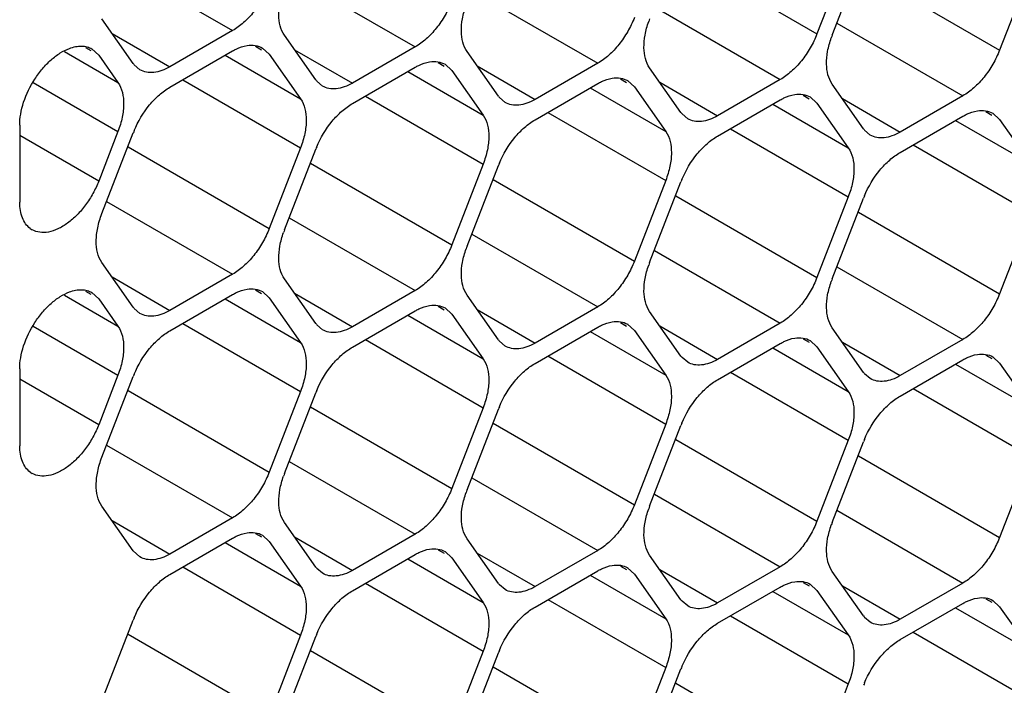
# Model space of a CAD drawing. Header units: inches. Extents: x 0 to 34, y 0 to 22.
# Tile 56 of 124: x 7.529 to 7.776, y 13.79 to 13.957. Entities that reach past the tile are written whole.
import ezdxf

# ---------------------------------------------------------------- set-up
doc = ezdxf.new("R2010")
doc.units = ezdxf.units.IN
doc.header["$LTSCALE"] = 1.87
doc.header["$MEASUREMENT"] = 0
doc.layers.get('0').update_dxf_attribs({"linetype": 'CONTINUOUS'})

msp = doc.modelspace()

# ---------------------------------------------------------------- linework, layer by layer
at = {"color": 7, "linetype": 'CONTINUOUS'}
for p, q in [((7.5512159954, 13.9720061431), (7.5827473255, 13.9538003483)), ((7.6937297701, 13.9733993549), (7.7290851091, 13.9529856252)), ((7.7369267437, 13.9731960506), (7.7290851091, 13.9529856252)), ((7.7329064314, 13.9526445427), (7.7407480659, 13.9728549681)), ((7.7394471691, 13.9693187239), (7.7748025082, 13.9489049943)), ((7.5969333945, 13.9679255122), (7.6284647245, 13.9497197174)), ((7.7826441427, 13.9691154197), (7.7748025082, 13.9489049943)), ((7.6426507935, 13.9638448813), (7.6741821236, 13.9456390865)), ((7.6883681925, 13.9597642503), (7.7198995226, 13.9415584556)), ((7.5578784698, 13.9455649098), (7.5500368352, 13.9567200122)), ((7.7340855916, 13.9556836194), (7.7656169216, 13.9374778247)), ((7.5525732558, 13.9531118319), (7.5670640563, 13.9447450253)), ((7.5827473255, 13.9538003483), (7.5670640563, 13.9447450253)), ((7.6035958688, 13.9414842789), (7.5957542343, 13.9526393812)), ((7.5459164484, 13.9495837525), (7.5472979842, 13.9487860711)), ((7.5884916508, 13.9498724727), (7.5899922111, 13.949006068)), ((7.6284647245, 13.9497197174), (7.6127814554, 13.9406643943)), ((7.5406259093, 13.9485660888), (7.5540571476, 13.9408110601)), ((7.5475488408, 13.9492205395), (7.5492387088, 13.947665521)), ((7.5492387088, 13.947665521), (7.5540571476, 13.9408110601)), ((7.5670640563, 13.9396500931), (7.5827473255, 13.9487054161)), ((7.5808909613, 13.9476335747), (7.5997745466, 13.9367304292)), ((7.590246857, 13.9494470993), (7.591932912, 13.9478855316)), ((7.591932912, 13.9478855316), (7.5997745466, 13.9367304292)), ((7.5982906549, 13.9490312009), (7.6127814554, 13.9406643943)), ((7.6493132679, 13.937403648), (7.6414716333, 13.9485587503)), ((7.5595642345, 13.9440028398), (7.5581454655, 13.9452141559)), ((7.6127814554, 13.9355694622), (7.6284647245, 13.9446247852)), ((7.6342090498, 13.9457918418), (7.6357096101, 13.9449254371)), ((7.6359642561, 13.9453664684), (7.6376503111, 13.9438049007)), ((7.6440080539, 13.94495057), (7.6584988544, 13.9365837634)), ((7.6741821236, 13.9456390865), (7.6584988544, 13.9365837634)), ((7.6266083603, 13.9435529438), (7.6454919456, 13.9326497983)), ((7.6376503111, 13.9438049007), (7.6454919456, 13.9326497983)), ((7.6950306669, 13.9333230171), (7.6871890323, 13.9444781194)), ((7.5328227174, 13.9408244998), (7.5540571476, 13.928564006)), ((7.5702853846, 13.9415100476), (7.5997745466, 13.9244833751)), ((7.6052816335, 13.9399222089), (7.6038628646, 13.941133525)), ((7.6584988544, 13.9314888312), (7.6741821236, 13.9405441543)), ((7.6799264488, 13.9417112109), (7.6814270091, 13.9408448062)), ((7.6816816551, 13.9412858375), (7.6833677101, 13.9397242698)), ((7.6833677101, 13.9397242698), (7.6912093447, 13.9285691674)), ((7.6897254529, 13.9408699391), (7.7042162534, 13.9325031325)), ((7.7198995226, 13.9415584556), (7.7042162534, 13.9325031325)), ((7.7407480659, 13.9292423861), (7.7329064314, 13.9403974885)), ((7.6160027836, 13.9374294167), (7.6454919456, 13.9204027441)), ((7.6723257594, 13.9394723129), (7.6912093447, 13.9285691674)), ((7.7256438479, 13.93763058), (7.7271444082, 13.9367641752)), ((7.7273990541, 13.9372052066), (7.7290851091, 13.9356436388)), ((7.7656169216, 13.9374778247), (7.7499336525, 13.9284225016)), ((7.6509990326, 13.9358415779), (7.6495802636, 13.9370528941)), ((7.7042162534, 13.9274082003), (7.7198995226, 13.9364635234)), ((7.7180431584, 13.935391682), (7.7369267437, 13.9244885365)), ((7.7290851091, 13.9356436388), (7.7369267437, 13.9244885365)), ((7.735442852, 13.9367893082), (7.7499336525, 13.9284225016)), ((7.6617201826, 13.9333487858), (7.6912093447, 13.9163221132)), ((7.6967164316, 13.931760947), (7.6952976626, 13.9329722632)), ((7.7499336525, 13.9233275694), (7.7656169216, 13.9323828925)), ((7.7713612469, 13.933549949), (7.7728618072, 13.9326835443)), ((7.7731164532, 13.9331245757), (7.7748025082, 13.9315630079)), ((7.5294465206, 13.9301142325), (7.5294465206, 13.9108410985)), ((7.7637605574, 13.931311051), (7.7826441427, 13.9204079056)), ((7.7748025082, 13.9315630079), (7.7826441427, 13.9204079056)), ((7.5492387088, 13.9161453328), (7.5294465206, 13.9275730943)), ((7.5540571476, 13.928564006), (7.5492387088, 13.9161453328)), ((7.5500368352, 13.908012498), (7.5578784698, 13.9282229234)), ((7.7074375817, 13.9292681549), (7.7369267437, 13.9122414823)), ((7.7424338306, 13.9276803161), (7.7410150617, 13.9288916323)), ((7.7531549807, 13.925187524), (7.7826441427, 13.9081608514)), ((7.556577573, 13.9246866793), (7.591932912, 13.9042729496)), ((7.5997745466, 13.9244833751), (7.591932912, 13.9042729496)), ((7.5957542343, 13.9039318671), (7.6035958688, 13.9241422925)), ((7.602294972, 13.9206060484), (7.6376503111, 13.9001923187)), ((7.6454919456, 13.9204027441), (7.6376503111, 13.9001923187)), ((7.6414716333, 13.8998512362), (7.6493132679, 13.9200616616)), ((7.648012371, 13.9165254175), (7.6833677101, 13.8961116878)), ((7.6912093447, 13.9163221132), (7.6833677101, 13.8961116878)), ((7.6871890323, 13.8957706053), (7.6950306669, 13.9159810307)), ((7.5512159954, 13.9110515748), (7.5827473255, 13.89284578)), ((7.6937297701, 13.9124447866), (7.7290851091, 13.8920310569)), ((7.7369267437, 13.9122414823), (7.7290851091, 13.8920310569)), ((7.7329064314, 13.8916899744), (7.7407480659, 13.9119003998)), ((7.7394471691, 13.9083641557), (7.7748025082, 13.887950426)), ((7.7826441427, 13.9081608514), (7.7748025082, 13.887950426)), ((7.5969333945, 13.9069709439), (7.6284647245, 13.8887651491)), ((7.6426507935, 13.902890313), (7.6741821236, 13.8846845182)), ((7.6883681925, 13.8988096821), (7.7198995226, 13.8806038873)), ((7.5578784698, 13.8846103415), (7.5500368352, 13.8957654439)), ((7.5827473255, 13.89284578), (7.5670640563, 13.883790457)), ((7.7340855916, 13.8947290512), (7.7656169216, 13.8765232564)), ((7.5525732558, 13.8921572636), (7.5670640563, 13.883790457)), ((7.6035958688, 13.8805297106), (7.5957542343, 13.891684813)), ((7.5459164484, 13.8886291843), (7.5472979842, 13.8878315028)), ((7.5475488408, 13.8882659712), (7.5492387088, 13.8867109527)), ((7.5884916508, 13.8889179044), (7.5899922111, 13.8880514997)), ((7.590246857, 13.888492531), (7.591932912, 13.8869309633)), ((7.5982906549, 13.8880766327), (7.6127814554, 13.8797098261)), ((7.6284647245, 13.8887651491), (7.6127814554, 13.8797098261)), ((7.5406259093, 13.8876115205), (7.5540571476, 13.8798564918)), ((7.5492387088, 13.8867109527), (7.5540571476, 13.8798564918)), ((7.5670640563, 13.8786955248), (7.5827473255, 13.8877508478)), ((7.5808909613, 13.8866790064), (7.5997745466, 13.8757758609)), ((7.591932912, 13.8869309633), (7.5997745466, 13.8757758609)), ((7.6493132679, 13.8764490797), (7.6414716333, 13.8876041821)), ((7.5595642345, 13.8830482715), (7.5581454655, 13.8842595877)), ((7.6127814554, 13.8746148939), (7.6284647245, 13.8836702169)), ((7.6342090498, 13.8848372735), (7.6357096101, 13.8839708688)), ((7.6359642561, 13.8844119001), (7.6376503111, 13.8828503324)), ((7.6440080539, 13.8839960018), (7.6584988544, 13.8756291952)), ((7.6741821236, 13.8846845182), (7.6584988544, 13.8756291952)), ((7.6950306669, 13.8723684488), (7.6871890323, 13.8835235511)), ((7.5702853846, 13.8805554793), (7.5997745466, 13.8635288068)), ((7.6266083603, 13.8825983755), (7.6454919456, 13.87169523)), ((7.6376503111, 13.8828503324), (7.6454919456, 13.87169523)), ((7.6799264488, 13.8807566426), (7.6814270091, 13.8798902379)), ((7.7198995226, 13.8806038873), (7.7042162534, 13.8715485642)), ((7.5328227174, 13.8798699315), (7.5540571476, 13.8676094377)), ((7.6052816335, 13.8789676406), (7.6038628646, 13.8801789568)), ((7.6584988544, 13.870534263), (7.6741821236, 13.879589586)), ((7.6723257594, 13.8785177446), (7.6912093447, 13.8676145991)), ((7.6816816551, 13.8803312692), (7.6833677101, 13.8787697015)), ((7.6833677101, 13.8787697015), (7.6912093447, 13.8676145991)), ((7.6897254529, 13.8799153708), (7.7042162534, 13.8715485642)), ((7.7407480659, 13.8682878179), (7.7329064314, 13.8794429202)), ((7.6160027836, 13.8764748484), (7.6454919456, 13.8594481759)), ((7.6509990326, 13.8748870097), (7.6495802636, 13.8760983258)), ((7.7256438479, 13.8766760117), (7.7271444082, 13.875809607)), ((7.7273990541, 13.8762506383), (7.7290851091, 13.8746890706)), ((7.735442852, 13.8758347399), (7.7499336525, 13.8674679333)), ((7.7656169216, 13.8765232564), (7.7499336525, 13.8674679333)), ((7.7042162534, 13.8664536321), (7.7198995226, 13.8755089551)), ((7.7180431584, 13.8744371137), (7.7369267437, 13.8635339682)), ((7.7290851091, 13.8746890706), (7.7369267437, 13.8635339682)), ((7.6617201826, 13.8723942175), (7.6912093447, 13.855367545)), ((7.6967164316, 13.8708063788), (7.6952976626, 13.8720176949)), ((7.7499336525, 13.8623730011), (7.7656169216, 13.8714283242)), ((7.7713612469, 13.8725953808), (7.7728618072, 13.8717289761)), ((7.7731164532, 13.8721700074), (7.7748025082, 13.8706084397)), ((7.5294465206, 13.8691596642), (7.5294465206, 13.8498865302)), ((7.7074375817, 13.8683135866), (7.7369267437, 13.851286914)), ((7.7637605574, 13.8703564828), (7.7826441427, 13.8594533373)), ((7.7748025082, 13.8706084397), (7.7826441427, 13.8594533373)), ((7.5492387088, 13.8551907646), (7.5294465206, 13.866618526)), ((7.5540571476, 13.8676094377), (7.5492387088, 13.8551907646)), ((7.5500368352, 13.8470579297), (7.5578784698, 13.8672683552)), ((7.7424338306, 13.8667257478), (7.7410150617, 13.867937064)), ((7.556577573, 13.863732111), (7.591932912, 13.8433183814)), ((7.5997745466, 13.8635288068), (7.591932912, 13.8433183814)), ((7.7531549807, 13.8642329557), (7.7826441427, 13.8472062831)), ((7.5957542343, 13.8429772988), (7.6035958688, 13.8631877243)), ((7.602294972, 13.8596514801), (7.6376503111, 13.8392377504)), ((7.6454919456, 13.8594481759), (7.6376503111, 13.8392377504)), ((7.6414716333, 13.8388966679), (7.6493132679, 13.8591070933)), ((7.648012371, 13.8555708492), (7.6833677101, 13.8351571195)), ((7.6912093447, 13.855367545), (7.6833677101, 13.8351571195)), ((7.6871890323, 13.834816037), (7.6950306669, 13.8550264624)), ((7.6937297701, 13.8514902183), (7.7290851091, 13.8310764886)), ((7.7369267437, 13.851286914), (7.7290851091, 13.8310764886)), ((7.7329064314, 13.8307354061), (7.7407480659, 13.8509458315)), ((7.5512159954, 13.8500970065), (7.5827473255, 13.8318912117)), ((7.5969333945, 13.8460163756), (7.6284647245, 13.8278105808)), ((7.7394471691, 13.8474095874), (7.7748025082, 13.8269958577)), ((7.7826441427, 13.8472062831), (7.7748025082, 13.8269958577)), ((7.6426507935, 13.8419357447), (7.6741821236, 13.8237299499)), ((7.6883681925, 13.8378551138), (7.7198995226, 13.819649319)), ((7.5578784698, 13.8236557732), (7.5500368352, 13.8348108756)), ((7.7340855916, 13.8337744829), (7.7656169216, 13.8155686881)), ((7.5525732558, 13.8312026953), (7.5670640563, 13.8228358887)), ((7.5827473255, 13.8318912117), (7.5670640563, 13.8228358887)), ((7.6035958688, 13.8195751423), (7.5957542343, 13.8307302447)), ((7.5670640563, 13.8177409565), (7.5827473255, 13.8267962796)), ((7.5884916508, 13.8279633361), (7.5899922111, 13.8270969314)), ((7.590246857, 13.8275379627), (7.591932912, 13.825976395)), ((7.5982906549, 13.8271220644), (7.6127814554, 13.8187552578)), ((7.6284647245, 13.8278105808), (7.6127814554, 13.8187552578)), ((7.6493132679, 13.8154945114), (7.6414716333, 13.8266496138)), ((7.5808909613, 13.8257244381), (7.5997745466, 13.8148212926)), ((7.591932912, 13.825976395), (7.5997745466, 13.8148212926)), ((7.6342090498, 13.8238827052), (7.6357096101, 13.8230163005)), ((7.5595645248, 13.8220942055), (7.5578784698, 13.8236557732)), ((7.6127814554, 13.8136603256), (7.6284647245, 13.8227156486)), ((7.6266083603, 13.8216438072), (7.6454919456, 13.8107406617)), ((7.6359642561, 13.8234573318), (7.6376503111, 13.8218957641)), ((7.6376503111, 13.8218957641), (7.6454919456, 13.8107406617)), ((7.6440080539, 13.8230414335), (7.6584988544, 13.8146746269)), ((7.6741821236, 13.8237299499), (7.6584988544, 13.8146746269)), ((7.6950306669, 13.8114138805), (7.6871890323, 13.8225689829)), ((7.5702853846, 13.8196009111), (7.5997745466, 13.8025742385)), ((7.6052816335, 13.8180130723), (7.6038628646, 13.8192243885)), ((7.6799264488, 13.8198020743), (7.6814270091, 13.8189356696)), ((7.6816816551, 13.8193767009), (7.6833677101, 13.8178151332)), ((7.6897254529, 13.8189608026), (7.7042162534, 13.810593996)), ((7.7198995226, 13.819649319), (7.7042162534, 13.810593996)), ((7.6584988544, 13.8095796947), (7.6741821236, 13.8186350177)), ((7.6723257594, 13.8175631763), (7.6912093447, 13.8066600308)), ((7.6833677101, 13.8178151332), (7.6912093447, 13.8066600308)), ((7.7407480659, 13.8073332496), (7.7329064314, 13.818488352)), ((7.6160027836, 13.8155202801), (7.6454919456, 13.7984936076)), ((7.6509990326, 13.8139324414), (7.6495802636, 13.8151437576)), ((7.7042162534, 13.8054990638), (7.7198995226, 13.8145543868)), ((7.7256438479, 13.8157214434), (7.7271444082, 13.8148550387)), ((7.7273990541, 13.81529607), (7.7290851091, 13.8137345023)), ((7.735442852, 13.8148801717), (7.7499336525, 13.8065133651)), ((7.7656169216, 13.8155686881), (7.7499336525, 13.8065133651)), ((7.7180431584, 13.8134825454), (7.7369267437, 13.8025793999)), ((7.7290851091, 13.8137345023), (7.7369267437, 13.8025793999)), ((7.7713612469, 13.8116408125), (7.7728618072, 13.8107744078)), ((7.6617201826, 13.8114396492), (7.6912093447, 13.7944129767)), ((7.6967164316, 13.8098518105), (7.6952976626, 13.8110631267)), ((7.7499336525, 13.8014184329), (7.7656169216, 13.8104737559)), ((7.7637605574, 13.8094019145), (7.7826441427, 13.798498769)), ((7.7731164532, 13.8112154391), (7.7748025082, 13.8096538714)), ((7.7748025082, 13.8096538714), (7.7826441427, 13.798498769)), ((7.7074375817, 13.8073590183), (7.7369267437, 13.7903323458)), ((7.7424338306, 13.8057711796), (7.7410150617, 13.8069824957)), ((7.5500368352, 13.7861033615), (7.5578784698, 13.8063137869)), ((7.556577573, 13.8027775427), (7.591932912, 13.7823638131)), ((7.5997745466, 13.8025742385), (7.591932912, 13.7823638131)), ((7.5957542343, 13.7820227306), (7.6035958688, 13.802233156)), ((7.7531549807, 13.8032783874), (7.7826441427, 13.7862517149)), ((7.602294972, 13.7986969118), (7.6376503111, 13.7782831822)), ((7.6454919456, 13.7984936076), (7.6376503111, 13.7782831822)), ((7.6414716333, 13.7779420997), (7.6493132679, 13.7981525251)), ((7.648012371, 13.7946162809), (7.6833677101, 13.7742025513)), ((7.6912093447, 13.7944129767), (7.6833677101, 13.7742025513)), ((7.6871890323, 13.7738614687), (7.6950306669, 13.7940718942)), ((7.6937297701, 13.79053565), (7.7290851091, 13.7701219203)), ((7.7369267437, 13.7903323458), (7.7290851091, 13.7701219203))]:
    msp.add_line(p, q, dxfattribs=at)
for centre, radius, start, end in [((7.709189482, 13.9481882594), 0.023598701, 158.7920724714, 160.4284236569), ((7.754906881, 13.9441076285), 0.023598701, 158.7920724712, 160.428423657), ((7.5626007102, 13.9488825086), 0.0057711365, 215.0898687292, 219.4673072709), ((7.6083181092, 13.9448018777), 0.0057711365, 215.0898687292, 219.4673072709), ((7.6540355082, 13.9407212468), 0.0057711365, 215.0898687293, 219.4673072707), ((7.6997529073, 13.9366406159), 0.0057711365, 215.0898687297, 219.4673072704), ((7.580396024, 13.9194842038), 0.0241537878, 157.2968945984, 158.7895258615), ((7.7454703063, 13.932559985), 0.0057711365, 215.0898687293, 219.4673072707), ((7.626113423, 13.9154035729), 0.0241537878, 157.2968945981, 158.7895258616), ((7.671830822, 13.9113229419), 0.0241537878, 157.2968945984, 158.7895258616), ((7.717548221, 13.907242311), 0.0241537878, 157.2968945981, 158.7895258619), ((7.7632656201, 13.9031616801), 0.0241537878, 157.2968945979, 158.7895258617), ((7.5350739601, 13.9083351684), 0.0050365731, 232.9677210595, 239.9619488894), ((7.6177546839, 13.8953949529), 0.023598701, 158.7920724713, 160.4284236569), ((7.663472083, 13.891314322), 0.023598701, 158.7920724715, 160.4284236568), ((7.709189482, 13.8872336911), 0.023598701, 158.7920724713, 160.4284236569), ((7.754906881, 13.8831530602), 0.023598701, 158.7920724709, 160.4284236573), ((7.5626007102, 13.8879279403), 0.0057711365, 215.0898687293, 219.4673072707), ((7.6083181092, 13.8838473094), 0.0057711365, 215.0898687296, 219.4673072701), ((7.6540355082, 13.8797666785), 0.0057711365, 215.0898687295, 219.4673072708), ((7.6997529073, 13.8756860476), 0.0057711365, 215.0898687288, 219.4673072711), ((7.7454703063, 13.8716054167), 0.0057711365, 215.089868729, 219.4673072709), ((7.5803960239, 13.8585296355), 0.0241537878, 157.2968945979, 158.7895258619), ((7.626113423, 13.8544490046), 0.0241537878, 157.2968945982, 158.7895258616), ((7.671830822, 13.8503683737), 0.0241537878, 157.296894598, 158.7895258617), ((7.717548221, 13.8462877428), 0.0241537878, 157.2968945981, 158.7895258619), ((7.7632656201, 13.8422071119), 0.0241537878, 157.2968945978, 158.789525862), ((7.5350739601, 13.8473806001), 0.0050365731, 232.9677210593, 239.9619488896), ((7.6177546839, 13.8344403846), 0.023598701, 158.7920724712, 160.428423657), ((7.663472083, 13.8303597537), 0.023598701, 158.7920724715, 160.4284236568), ((7.709189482, 13.8262791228), 0.023598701, 158.7920724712, 160.428423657), ((7.754906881, 13.8221984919), 0.023598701, 158.7920724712, 160.428423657), ((7.6083181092, 13.8228927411), 0.0057711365, 215.089868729, 219.4673072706), ((7.6540355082, 13.8188121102), 0.0057711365, 215.0898687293, 219.4673072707), ((7.6997529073, 13.8147314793), 0.0057711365, 215.0898687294, 219.4673072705), ((7.580396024, 13.7975750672), 0.0241537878, 157.2968945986, 158.7895258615), ((7.7454703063, 13.8106508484), 0.0057711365, 215.0898687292, 219.4673072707), ((7.626113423, 13.7934944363), 0.0241537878, 157.296894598, 158.7895258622), ((7.671830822, 13.7894138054), 0.0241537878, 157.296894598, 158.7895258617), ((7.717548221, 13.7853331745), 0.0241537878, 157.2968945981, 158.7895258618), ((7.7632656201, 13.7812525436), 0.0241537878, 157.296894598, 158.7895258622)]:
    msp.add_arc(centre, radius, start, end, dxfattribs=at)
for points, knots in [([(7.591932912, 13.9652275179), (7.591463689, 13.9640181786), (7.5903298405, 13.9616702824), (7.5881649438, 13.95848637), (7.5856436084, 13.955797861), (7.5837277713, 13.9543664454), (7.5827473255, 13.9538003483)], [0, 0, 0, 0, 0.2610993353, 0.522460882, 0.7721201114, 1, 1, 1, 1]), ([(7.5957542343, 13.9526393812), (7.5947540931, 13.9540621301), (7.5941420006, 13.9570214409), (7.5945300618, 13.9609694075), (7.5951266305, 13.9631497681), (7.5955194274, 13.9642547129)], [0, 0, 0, 0, 0.4368183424, 0.7054520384, 1, 1, 1, 1]), ([(7.6376503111, 13.961146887), (7.637181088, 13.9599375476), (7.6360472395, 13.9575896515), (7.6338823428, 13.9544057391), (7.6313610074, 13.9517172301), (7.6294451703, 13.9502858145), (7.6284647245, 13.9497197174)], [0, 0, 0, 0, 0.2610993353, 0.522460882, 0.7721201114, 1, 1, 1, 1]), ([(7.6414716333, 13.9485587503), (7.6404714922, 13.9499814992), (7.6398593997, 13.95294081), (7.6402474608, 13.9568887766), (7.6408440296, 13.9590691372), (7.6412368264, 13.9601740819)], [0, 0, 0, 0, 0.4368183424, 0.7054520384, 1, 1, 1, 1]), ([(7.6833677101, 13.9570662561), (7.682898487, 13.9558569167), (7.6817646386, 13.9535090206), (7.6795997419, 13.9503251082), (7.6770784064, 13.9476365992), (7.6751625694, 13.9462051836), (7.6741821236, 13.9456390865)], [0, 0, 0, 0, 0.2610993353, 0.522460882, 0.7721201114, 1, 1, 1, 1]), ([(7.6871890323, 13.9444781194), (7.6861888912, 13.9459008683), (7.6855767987, 13.9488601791), (7.6859648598, 13.9528081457), (7.6865614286, 13.9549885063), (7.6869542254, 13.956093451)], [0, 0, 0, 0, 0.4368183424, 0.7054520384, 1, 1, 1, 1]), ([(7.7290851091, 13.9529856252), (7.7286158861, 13.9517762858), (7.7274820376, 13.9494283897), (7.7253171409, 13.9462444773), (7.7227958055, 13.9435559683), (7.7208799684, 13.9421245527), (7.7198995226, 13.9415584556)], [0, 0, 0, 0, 0.2610993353, 0.522460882, 0.7721201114, 1, 1, 1, 1]), ([(7.7329064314, 13.9403974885), (7.7319062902, 13.9418202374), (7.7312941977, 13.9447795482), (7.7316822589, 13.9487275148), (7.7322788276, 13.9509078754), (7.7326716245, 13.9520128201)], [0, 0, 0, 0, 0.4368183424, 0.7054520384, 1, 1, 1, 1]), ([(7.5418949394, 13.9493627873), (7.5424027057, 13.9495528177), (7.5434072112, 13.9498434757), (7.5449134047, 13.9499845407), (7.5463187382, 13.9497993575), (7.5471678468, 13.9494480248), (7.5475519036, 13.9492258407)], [0, 0, 0, 0, 0.2785802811, 0.534237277, 0.772014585, 1, 1, 1, 1]), ([(7.5827473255, 13.9487054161), (7.5830479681, 13.9488790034), (7.5841920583, 13.9494834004), (7.5854390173, 13.9499135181), (7.5863749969, 13.9500614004)], [0, 0, 0, 0, 0.2681277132, 1, 1, 1, 1]), ([(7.5863749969, 13.9500614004), (7.5870568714, 13.9501691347), (7.5884073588, 13.9502059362), (7.5896966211, 13.9497663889), (7.5902471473, 13.9494476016)], [0, 0, 0, 0, 0.5204180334, 1, 1, 1, 1]), ([(7.5294465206, 13.9301142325), (7.5294465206, 13.9310479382), (7.5296411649, 13.9330007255), (7.5306575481, 13.9369857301), (7.532539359, 13.9408535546), (7.5350728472, 13.9442810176), (7.5372019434, 13.9464888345), (7.5394668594, 13.948221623), (7.541089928, 13.9490615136), (7.5418949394, 13.9493627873)], [0, 0, 0, 0, 0.1164445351, 0.243289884, 0.5116780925, 0.6456866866, 0.7739304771, 0.892804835, 1, 1, 1, 1]), ([(7.7748025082, 13.9489049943), (7.7743332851, 13.9476956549), (7.7731994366, 13.9453477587), (7.7710345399, 13.9421638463), (7.7685132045, 13.9394753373), (7.7665973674, 13.9380439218), (7.7656169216, 13.9374778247)], [0, 0, 0, 0, 0.2610993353, 0.522460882, 0.7721201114, 1, 1, 1, 1]), ([(7.5670640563, 13.9447450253), (7.5664066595, 13.9443654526), (7.5650968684, 13.943744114), (7.5630853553, 13.9432554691), (7.5611957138, 13.9433024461), (7.5600588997, 13.9437163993), (7.5595642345, 13.9440028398)], [0, 0, 0, 0, 0.2893482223, 0.5490113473, 0.7821190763, 1, 1, 1, 1]), ([(7.6284647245, 13.9446247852), (7.6287653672, 13.9447983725), (7.6299094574, 13.9454027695), (7.6311564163, 13.9458328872), (7.632092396, 13.9459807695)], [0, 0, 0, 0, 0.2681277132, 1, 1, 1, 1]), ([(7.632092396, 13.9459807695), (7.6327742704, 13.9460885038), (7.6341247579, 13.9461253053), (7.6354140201, 13.945685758), (7.6359645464, 13.9453669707)], [0, 0, 0, 0, 0.5204180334, 1, 1, 1, 1]), ([(7.5540571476, 13.9408110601), (7.5551095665, 13.9393139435), (7.5557010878, 13.9361645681), (7.5551951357, 13.9320108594), (7.5545053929, 13.9297192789), (7.5540571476, 13.928564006)], [0, 0, 0, 0, 0.4354565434, 0.7051324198, 1, 1, 1, 1]), ([(7.6127814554, 13.9406643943), (7.6121240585, 13.9402848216), (7.6108142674, 13.9396634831), (7.6088027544, 13.9391748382), (7.6069131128, 13.9392218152), (7.6057762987, 13.9396357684), (7.6052816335, 13.9399222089)], [0, 0, 0, 0, 0.2893482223, 0.5490113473, 0.7821190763, 1, 1, 1, 1]), ([(7.6741821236, 13.9405441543), (7.6744827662, 13.9407177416), (7.6756268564, 13.9413221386), (7.6768738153, 13.9417522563), (7.677809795, 13.9419001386)], [0, 0, 0, 0, 0.2681277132, 1, 1, 1, 1]), ([(7.677809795, 13.9419001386), (7.6784916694, 13.9420078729), (7.6798421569, 13.9420446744), (7.6811314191, 13.9416051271), (7.6816819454, 13.9412863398)], [0, 0, 0, 0, 0.5204180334, 1, 1, 1, 1]), ([(7.5581137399, 13.9288065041), (7.5590724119, 13.9310984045), (7.5609928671, 13.9343075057), (7.5642880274, 13.9377489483), (7.5661258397, 13.9391083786), (7.5670640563, 13.9396500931)], [0, 0, 0, 0, 0.5227410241, 0.7720403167, 1, 1, 1, 1]), ([(7.7198995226, 13.9364635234), (7.7202001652, 13.9366371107), (7.7213442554, 13.9372415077), (7.7225912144, 13.9376716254), (7.723527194, 13.9378195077)], [0, 0, 0, 0, 0.2681277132, 1, 1, 1, 1]), ([(7.723527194, 13.9378195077), (7.7242090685, 13.937927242), (7.7255595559, 13.9379640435), (7.7268488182, 13.9375244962), (7.7273993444, 13.9372057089)], [0, 0, 0, 0, 0.5204180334, 1, 1, 1, 1]), ([(7.5997745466, 13.9367304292), (7.6008269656, 13.9352333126), (7.6014184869, 13.9320839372), (7.6009125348, 13.9279302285), (7.6002227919, 13.925638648), (7.5997745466, 13.9244833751)], [0, 0, 0, 0, 0.4354565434, 0.7051324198, 1, 1, 1, 1]), ([(7.6038311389, 13.9247258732), (7.604789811, 13.9270177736), (7.6067102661, 13.9302268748), (7.6100054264, 13.9336683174), (7.6118432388, 13.9350277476), (7.6127814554, 13.9355694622)], [0, 0, 0, 0, 0.5227410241, 0.7720403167, 1, 1, 1, 1]), ([(7.6584988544, 13.9365837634), (7.6578414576, 13.9362041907), (7.6565316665, 13.9355828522), (7.6545201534, 13.9350942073), (7.6526305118, 13.9351411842), (7.6514936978, 13.9355551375), (7.6509990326, 13.9358415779)], [0, 0, 0, 0, 0.2893482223, 0.5490113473, 0.7821190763, 1, 1, 1, 1]), ([(7.6454919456, 13.9326497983), (7.6465443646, 13.9311526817), (7.6471358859, 13.9280033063), (7.6466299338, 13.9238495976), (7.6459401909, 13.9215580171), (7.6454919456, 13.9204027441)], [0, 0, 0, 0, 0.4354565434, 0.7051324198, 1, 1, 1, 1]), ([(7.7042162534, 13.9325031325), (7.7035588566, 13.9321235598), (7.7022490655, 13.9315022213), (7.7002375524, 13.9310135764), (7.6983479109, 13.9310605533), (7.6972110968, 13.9314745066), (7.6967164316, 13.931760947)], [0, 0, 0, 0, 0.2893482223, 0.5490113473, 0.7821190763, 1, 1, 1, 1]), ([(7.7656169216, 13.9323828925), (7.7659175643, 13.9325564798), (7.7670616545, 13.9331608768), (7.7683086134, 13.9335909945), (7.7692445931, 13.9337388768)], [0, 0, 0, 0, 0.2681277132, 1, 1, 1, 1]), ([(7.7692445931, 13.9337388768), (7.7699264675, 13.9338466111), (7.771276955, 13.9338834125), (7.7725662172, 13.9334438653), (7.7731167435, 13.933125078)], [0, 0, 0, 0, 0.5204180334, 1, 1, 1, 1]), ([(7.649548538, 13.9206452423), (7.65050721, 13.9229371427), (7.6524276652, 13.9261462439), (7.6557228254, 13.9295876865), (7.6575606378, 13.9309471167), (7.6584988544, 13.9314888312)], [0, 0, 0, 0, 0.5227410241, 0.7720403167, 1, 1, 1, 1]), ([(7.6912093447, 13.9285691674), (7.6922617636, 13.9270720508), (7.6928532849, 13.9239226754), (7.6923473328, 13.9197689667), (7.69165759, 13.9174773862), (7.6912093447, 13.9163221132)], [0, 0, 0, 0, 0.4354565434, 0.7051324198, 1, 1, 1, 1]), ([(7.695265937, 13.9165646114), (7.696224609, 13.9188565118), (7.6981450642, 13.922065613), (7.7014402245, 13.9255070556), (7.7032780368, 13.9268664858), (7.7042162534, 13.9274082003)], [0, 0, 0, 0, 0.5227410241, 0.7720403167, 1, 1, 1, 1]), ([(7.7499336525, 13.9284225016), (7.7492762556, 13.9280429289), (7.7479664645, 13.9274215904), (7.7459549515, 13.9269329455), (7.7440653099, 13.9269799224), (7.7429284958, 13.9273938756), (7.7424338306, 13.9276803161)], [0, 0, 0, 0, 0.2893482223, 0.5490113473, 0.7821190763, 1, 1, 1, 1]), ([(7.7369267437, 13.9244885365), (7.7379791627, 13.9229914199), (7.738570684, 13.9198420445), (7.7380647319, 13.9156883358), (7.737374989, 13.9133967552), (7.7369267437, 13.9122414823)], [0, 0, 0, 0, 0.4354565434, 0.7051324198, 1, 1, 1, 1]), ([(7.740983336, 13.9124839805), (7.7419420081, 13.9147758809), (7.7438624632, 13.9179849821), (7.7471576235, 13.9214264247), (7.7489954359, 13.9227858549), (7.7499336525, 13.9233275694)], [0, 0, 0, 0, 0.5227410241, 0.7720403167, 1, 1, 1, 1]), ([(7.5492387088, 13.9161453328), (7.5488291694, 13.9150898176), (7.5478545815, 13.9130252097), (7.5460285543, 13.9101675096), (7.5438933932, 13.9076545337), (7.5415663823, 13.9056106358), (7.5391544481, 13.9041390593), (7.5367661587, 13.9033093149), (7.5345015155, 13.9031943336), (7.5331313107, 13.9036407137), (7.5325527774, 13.9039750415)], [0, 0, 0, 0, 0.1491665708, 0.2997572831, 0.4456066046, 0.5821999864, 0.7061312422, 0.8156738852, 0.9119651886, 1, 1, 1, 1]), ([(7.5320406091, 13.9043144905), (7.5316192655, 13.9046322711), (7.5308436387, 13.9054358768), (7.5300297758, 13.9069801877), (7.5295460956, 13.9088228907), (7.5294465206, 13.9101486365), (7.5294465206, 13.9108410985)], [0, 0, 0, 0, 0.2180648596, 0.453579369, 0.7138739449, 1, 1, 1, 1]), ([(7.5500368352, 13.8957654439), (7.5489844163, 13.8972625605), (7.548392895, 13.9004119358), (7.5488988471, 13.9045656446), (7.5495885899, 13.9068572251), (7.5500368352, 13.908012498)], [0, 0, 0, 0, 0.4354565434, 0.7051324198, 1, 1, 1, 1]), ([(7.591932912, 13.9042729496), (7.591463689, 13.9030636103), (7.5903298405, 13.9007157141), (7.5881649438, 13.8975318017), (7.5856436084, 13.8948432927), (7.5837277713, 13.8934118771), (7.5827473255, 13.89284578)], [0, 0, 0, 0, 0.2610993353, 0.522460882, 0.7721201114, 1, 1, 1, 1]), ([(7.5957542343, 13.891684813), (7.5947540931, 13.8931075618), (7.5941420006, 13.8960668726), (7.5945300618, 13.9000148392), (7.5951266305, 13.9021951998), (7.5955194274, 13.9033001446)], [0, 0, 0, 0, 0.4368183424, 0.7054520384, 1, 1, 1, 1]), ([(7.6376503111, 13.9001923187), (7.637181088, 13.8989829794), (7.6360472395, 13.8966350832), (7.6338823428, 13.8934511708), (7.6313610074, 13.8907626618), (7.6294451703, 13.8893312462), (7.6284647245, 13.8887651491)], [0, 0, 0, 0, 0.2610993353, 0.522460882, 0.7721201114, 1, 1, 1, 1]), ([(7.6414716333, 13.8876041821), (7.6404714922, 13.8890269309), (7.6398593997, 13.8919862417), (7.6402474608, 13.8959342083), (7.6408440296, 13.8981145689), (7.6412368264, 13.8992195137)], [0, 0, 0, 0, 0.4368183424, 0.7054520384, 1, 1, 1, 1]), ([(7.6833677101, 13.8961116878), (7.682898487, 13.8949023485), (7.6817646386, 13.8925544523), (7.6795997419, 13.8893705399), (7.6770784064, 13.8866820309), (7.6751625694, 13.8852506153), (7.6741821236, 13.8846845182)], [0, 0, 0, 0, 0.2610993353, 0.522460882, 0.7721201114, 1, 1, 1, 1]), ([(7.6871890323, 13.8835235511), (7.6861888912, 13.8849463), (7.6855767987, 13.8879056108), (7.6859648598, 13.8918535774), (7.6865614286, 13.894033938), (7.6869542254, 13.8951388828)], [0, 0, 0, 0, 0.4368183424, 0.7054520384, 1, 1, 1, 1]), ([(7.7290851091, 13.8920310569), (7.7286158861, 13.8908217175), (7.7274820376, 13.8884738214), (7.7253171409, 13.885289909), (7.7227958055, 13.8826014), (7.7208799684, 13.8811699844), (7.7198995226, 13.8806038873)], [0, 0, 0, 0, 0.2610993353, 0.522460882, 0.7721201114, 1, 1, 1, 1]), ([(7.7329064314, 13.8794429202), (7.7319062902, 13.8808656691), (7.7312941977, 13.8838249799), (7.7316822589, 13.8877729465), (7.7322788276, 13.8899533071), (7.7326716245, 13.8910582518)], [0, 0, 0, 0, 0.4368183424, 0.7054520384, 1, 1, 1, 1]), ([(7.5294465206, 13.8691596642), (7.5294465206, 13.8700933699), (7.5296411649, 13.8720461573), (7.5306575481, 13.8760311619), (7.532539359, 13.8798989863), (7.5350728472, 13.8833264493), (7.5372019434, 13.8855342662), (7.5394668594, 13.8872670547), (7.541089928, 13.8881069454), (7.5418949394, 13.888408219)], [0, 0, 0, 0, 0.1164445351, 0.243289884, 0.5116780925, 0.6456866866, 0.7739304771, 0.892804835, 1, 1, 1, 1]), ([(7.5418949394, 13.888408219), (7.5424027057, 13.8885982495), (7.5434072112, 13.8888889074), (7.5449134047, 13.8890299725), (7.5463187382, 13.8888447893), (7.5471678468, 13.8884934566), (7.5475519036, 13.8882712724)], [0, 0, 0, 0, 0.2785802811, 0.534237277, 0.772014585, 1, 1, 1, 1]), ([(7.5827473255, 13.8877508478), (7.5830479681, 13.8879244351), (7.5841920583, 13.8885288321), (7.5854390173, 13.8889589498), (7.5863749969, 13.8891068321)], [0, 0, 0, 0, 0.2681277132, 1, 1, 1, 1]), ([(7.5863749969, 13.8891068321), (7.5870568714, 13.8892145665), (7.5884073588, 13.8892513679), (7.5896966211, 13.8888118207), (7.5902471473, 13.8884930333)], [0, 0, 0, 0, 0.5204180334, 1, 1, 1, 1]), ([(7.7748025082, 13.887950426), (7.7743332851, 13.8867410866), (7.7731994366, 13.8843931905), (7.7710345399, 13.8812092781), (7.7685132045, 13.8785207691), (7.7665973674, 13.8770893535), (7.7656169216, 13.8765232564)], [0, 0, 0, 0, 0.2610993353, 0.522460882, 0.7721201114, 1, 1, 1, 1]), ([(7.5670640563, 13.883790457), (7.5664066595, 13.8834108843), (7.5650968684, 13.8827895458), (7.5630853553, 13.8823009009), (7.5611957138, 13.8823478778), (7.5600588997, 13.882761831), (7.5595642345, 13.8830482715)], [0, 0, 0, 0, 0.2893482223, 0.5490113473, 0.7821190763, 1, 1, 1, 1]), ([(7.6284647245, 13.8836702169), (7.6287653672, 13.8838438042), (7.6299094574, 13.8844482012), (7.6311564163, 13.8848783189), (7.632092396, 13.8850262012)], [0, 0, 0, 0, 0.2681277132, 1, 1, 1, 1]), ([(7.632092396, 13.8850262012), (7.6327742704, 13.8851339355), (7.6341247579, 13.885170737), (7.6354140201, 13.8847311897), (7.6359645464, 13.8844124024)], [0, 0, 0, 0, 0.5204180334, 1, 1, 1, 1]), ([(7.6741821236, 13.879589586), (7.6744827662, 13.8797631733), (7.6756268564, 13.8803675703), (7.6768738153, 13.880797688), (7.677809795, 13.8809455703)], [0, 0, 0, 0, 0.2681277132, 1, 1, 1, 1]), ([(7.677809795, 13.8809455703), (7.6784916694, 13.8810533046), (7.6798421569, 13.8810901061), (7.6811314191, 13.8806505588), (7.6816819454, 13.8803317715)], [0, 0, 0, 0, 0.5204180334, 1, 1, 1, 1]), ([(7.5540571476, 13.8798564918), (7.5551095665, 13.8783593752), (7.5557010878, 13.8752099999), (7.5551951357, 13.8710562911), (7.5545053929, 13.8687647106), (7.5540571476, 13.8676094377)], [0, 0, 0, 0, 0.4354565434, 0.7051324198, 1, 1, 1, 1]), ([(7.5581137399, 13.8678519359), (7.5590724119, 13.8701438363), (7.5609928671, 13.8733529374), (7.5642880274, 13.8767943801), (7.5661258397, 13.8781538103), (7.5670640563, 13.8786955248)], [0, 0, 0, 0, 0.5227410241, 0.7720403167, 1, 1, 1, 1]), ([(7.6127814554, 13.8797098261), (7.6121240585, 13.8793302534), (7.6108142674, 13.8787089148), (7.6088027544, 13.8782202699), (7.6069131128, 13.8782672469), (7.6057762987, 13.8786812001), (7.6052816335, 13.8789676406)], [0, 0, 0, 0, 0.2893482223, 0.5490113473, 0.7821190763, 1, 1, 1, 1]), ([(7.5997745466, 13.8757758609), (7.6008269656, 13.8742787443), (7.6014184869, 13.871129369), (7.6009125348, 13.8669756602), (7.6002227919, 13.8646840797), (7.5997745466, 13.8635288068)], [0, 0, 0, 0, 0.4354565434, 0.7051324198, 1, 1, 1, 1]), ([(7.6584988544, 13.8756291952), (7.6578414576, 13.8752496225), (7.6565316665, 13.8746282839), (7.6545201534, 13.874139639), (7.6526305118, 13.874186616), (7.6514936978, 13.8746005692), (7.6509990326, 13.8748870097)], [0, 0, 0, 0, 0.2893482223, 0.5490113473, 0.7821190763, 1, 1, 1, 1]), ([(7.7198995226, 13.8755089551), (7.7202001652, 13.8756825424), (7.7213442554, 13.8762869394), (7.7225912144, 13.8767170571), (7.723527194, 13.8768649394)], [0, 0, 0, 0, 0.2681277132, 1, 1, 1, 1]), ([(7.723527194, 13.8768649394), (7.7242090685, 13.8769726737), (7.7255595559, 13.8770094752), (7.7268488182, 13.8765699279), (7.7273993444, 13.8762511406)], [0, 0, 0, 0, 0.5204180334, 1, 1, 1, 1]), ([(7.6038311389, 13.8637713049), (7.604789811, 13.8660632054), (7.6067102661, 13.8692723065), (7.6100054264, 13.8727137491), (7.6118432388, 13.8740731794), (7.6127814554, 13.8746148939)], [0, 0, 0, 0, 0.5227410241, 0.7720403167, 1, 1, 1, 1]), ([(7.6454919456, 13.87169523), (7.6465443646, 13.8701981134), (7.6471358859, 13.8670487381), (7.6466299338, 13.8628950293), (7.6459401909, 13.8606034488), (7.6454919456, 13.8594481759)], [0, 0, 0, 0, 0.4354565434, 0.7051324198, 1, 1, 1, 1]), ([(7.7042162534, 13.8715485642), (7.7035588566, 13.8711689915), (7.7022490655, 13.870547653), (7.7002375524, 13.8700590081), (7.6983479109, 13.8701059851), (7.6972110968, 13.8705199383), (7.6967164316, 13.8708063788)], [0, 0, 0, 0, 0.2893482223, 0.5490113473, 0.7821190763, 1, 1, 1, 1]), ([(7.7656169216, 13.8714283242), (7.7659175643, 13.8716019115), (7.7670616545, 13.8722063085), (7.7683086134, 13.8726364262), (7.7692445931, 13.8727843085)], [0, 0, 0, 0, 0.2681277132, 1, 1, 1, 1]), ([(7.7692445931, 13.8727843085), (7.7699264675, 13.8728920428), (7.771276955, 13.8729288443), (7.7725662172, 13.872489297), (7.7731167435, 13.8721705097)], [0, 0, 0, 0, 0.5204180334, 1, 1, 1, 1]), ([(7.649548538, 13.859690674), (7.65050721, 13.8619825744), (7.6524276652, 13.8651916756), (7.6557228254, 13.8686331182), (7.6575606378, 13.8699925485), (7.6584988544, 13.870534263)], [0, 0, 0, 0, 0.5227410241, 0.7720403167, 1, 1, 1, 1]), ([(7.6912093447, 13.8676145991), (7.6922617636, 13.8661174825), (7.6928532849, 13.8629681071), (7.6923473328, 13.8588143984), (7.69165759, 13.8565228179), (7.6912093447, 13.855367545)], [0, 0, 0, 0, 0.4354565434, 0.7051324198, 1, 1, 1, 1]), ([(7.695265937, 13.8556100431), (7.696224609, 13.8579019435), (7.6981450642, 13.8611110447), (7.7014402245, 13.8645524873), (7.7032780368, 13.8659119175), (7.7042162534, 13.8664536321)], [0, 0, 0, 0, 0.5227410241, 0.7720403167, 1, 1, 1, 1]), ([(7.7499336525, 13.8674679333), (7.7492762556, 13.8670883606), (7.7479664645, 13.8664670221), (7.7459549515, 13.8659783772), (7.7440653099, 13.8660253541), (7.7429284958, 13.8664393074), (7.7424338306, 13.8667257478)], [0, 0, 0, 0, 0.2893482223, 0.5490113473, 0.7821190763, 1, 1, 1, 1]), ([(7.7369267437, 13.8635339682), (7.7379791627, 13.8620368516), (7.738570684, 13.8588874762), (7.7380647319, 13.8547337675), (7.737374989, 13.852442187), (7.7369267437, 13.851286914)], [0, 0, 0, 0, 0.4354565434, 0.7051324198, 1, 1, 1, 1]), ([(7.740983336, 13.8515294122), (7.7419420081, 13.8538213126), (7.7438624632, 13.8570304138), (7.7471576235, 13.8604718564), (7.7489954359, 13.8618312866), (7.7499336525, 13.8623730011)], [0, 0, 0, 0, 0.5227410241, 0.7720403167, 1, 1, 1, 1]), ([(7.5492387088, 13.8551907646), (7.5488291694, 13.8541352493), (7.5478545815, 13.8520706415), (7.5460285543, 13.8492129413), (7.5438933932, 13.8466999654), (7.5415663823, 13.8446560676), (7.5391544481, 13.8431844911), (7.5367661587, 13.8423547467), (7.5345015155, 13.8422397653), (7.5331313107, 13.8426861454), (7.5325527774, 13.8430204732)], [0, 0, 0, 0, 0.1491665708, 0.2997572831, 0.4456066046, 0.5821999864, 0.7061312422, 0.8156738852, 0.9119651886, 1, 1, 1, 1]), ([(7.5320406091, 13.8433599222), (7.5316192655, 13.8436777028), (7.5308436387, 13.8444813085), (7.5300297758, 13.8460256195), (7.5295460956, 13.8478683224), (7.5294465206, 13.8491940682), (7.5294465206, 13.8498865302)], [0, 0, 0, 0, 0.2180648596, 0.453579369, 0.7138739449, 1, 1, 1, 1]), ([(7.5500368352, 13.8348108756), (7.5489844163, 13.8363079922), (7.548392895, 13.8394573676), (7.5488988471, 13.8436110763), (7.5495885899, 13.8459026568), (7.5500368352, 13.8470579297)], [0, 0, 0, 0, 0.4354565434, 0.7051324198, 1, 1, 1, 1]), ([(7.591932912, 13.8433183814), (7.591463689, 13.842109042), (7.5903298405, 13.8397611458), (7.5881649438, 13.8365772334), (7.5856436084, 13.8338887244), (7.5837277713, 13.8324573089), (7.5827473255, 13.8318912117)], [0, 0, 0, 0, 0.2610993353, 0.522460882, 0.7721201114, 1, 1, 1, 1]), ([(7.5957542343, 13.8307302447), (7.5947540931, 13.8321529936), (7.5941420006, 13.8351123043), (7.5945300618, 13.8390602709), (7.5951266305, 13.8412406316), (7.5955194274, 13.8423455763)], [0, 0, 0, 0, 0.4368183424, 0.7054520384, 1, 1, 1, 1]), ([(7.6376503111, 13.8392377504), (7.637181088, 13.8380284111), (7.6360472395, 13.8356805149), (7.6338823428, 13.8324966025), (7.6313610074, 13.8298080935), (7.6294451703, 13.828376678), (7.6284647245, 13.8278105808)], [0, 0, 0, 0, 0.2610993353, 0.522460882, 0.7721201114, 1, 1, 1, 1]), ([(7.6414716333, 13.8266496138), (7.6404714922, 13.8280723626), (7.6398593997, 13.8310316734), (7.6402474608, 13.83497964), (7.6408440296, 13.8371600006), (7.6412368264, 13.8382649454)], [0, 0, 0, 0, 0.4368183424, 0.7054520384, 1, 1, 1, 1]), ([(7.6833677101, 13.8351571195), (7.682898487, 13.8339477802), (7.6817646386, 13.831599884), (7.6795997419, 13.8284159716), (7.6770784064, 13.8257274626), (7.6751625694, 13.824296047), (7.6741821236, 13.8237299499)], [0, 0, 0, 0, 0.2610993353, 0.522460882, 0.7721201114, 1, 1, 1, 1]), ([(7.6871890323, 13.8225689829), (7.6861888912, 13.8239917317), (7.6855767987, 13.8269510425), (7.6859648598, 13.8308990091), (7.6865614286, 13.8330793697), (7.6869542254, 13.8341843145)], [0, 0, 0, 0, 0.4368183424, 0.7054520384, 1, 1, 1, 1]), ([(7.7290851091, 13.8310764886), (7.7286158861, 13.8298671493), (7.7274820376, 13.8275192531), (7.7253171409, 13.8243353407), (7.7227958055, 13.8216468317), (7.7208799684, 13.8202154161), (7.7198995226, 13.819649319)], [0, 0, 0, 0, 0.2610993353, 0.522460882, 0.7721201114, 1, 1, 1, 1]), ([(7.7329064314, 13.818488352), (7.7319062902, 13.8199111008), (7.7312941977, 13.8228704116), (7.7316822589, 13.8268183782), (7.7322788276, 13.8289987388), (7.7326716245, 13.8301036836)], [0, 0, 0, 0, 0.4368183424, 0.7054520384, 1, 1, 1, 1]), ([(7.5827473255, 13.8267962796), (7.5830479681, 13.8269698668), (7.5841920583, 13.8275742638), (7.5854390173, 13.8280043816), (7.5863749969, 13.8281522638)], [0, 0, 0, 0, 0.2681277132, 1, 1, 1, 1]), ([(7.5863749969, 13.8281522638), (7.5870568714, 13.8282599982), (7.5884073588, 13.8282967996), (7.5896966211, 13.8278572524), (7.5902471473, 13.827538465)], [0, 0, 0, 0, 0.5204180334, 1, 1, 1, 1]), ([(7.7748025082, 13.8269958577), (7.7743332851, 13.8257865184), (7.7731994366, 13.8234386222), (7.7710345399, 13.8202547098), (7.7685132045, 13.8175662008), (7.7665973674, 13.8161347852), (7.7656169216, 13.8155686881)], [0, 0, 0, 0, 0.2610993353, 0.522460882, 0.7721201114, 1, 1, 1, 1]), ([(7.6284647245, 13.8227156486), (7.6287653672, 13.8228892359), (7.6299094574, 13.8234936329), (7.6311564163, 13.8239237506), (7.632092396, 13.8240716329)], [0, 0, 0, 0, 0.2681277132, 1, 1, 1, 1]), ([(7.632092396, 13.8240716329), (7.6327742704, 13.8241793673), (7.6341247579, 13.8242161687), (7.6354140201, 13.8237766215), (7.6359645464, 13.8234578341)], [0, 0, 0, 0, 0.5204180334, 1, 1, 1, 1]), ([(7.5670640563, 13.8228358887), (7.5664066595, 13.822456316), (7.5650968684, 13.8218349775), (7.5630853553, 13.8213463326), (7.5611957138, 13.8213933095), (7.5600588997, 13.8218072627), (7.5595642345, 13.8220937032)], [0, 0, 0, 0, 0.2893482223, 0.5490113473, 0.7821190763, 1, 1, 1, 1]), ([(7.6741821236, 13.8186350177), (7.6744827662, 13.818808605), (7.6756268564, 13.819413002), (7.6768738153, 13.8198431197), (7.677809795, 13.819991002)], [0, 0, 0, 0, 0.2681277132, 1, 1, 1, 1]), ([(7.677809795, 13.819991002), (7.6784916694, 13.8200987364), (7.6798421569, 13.8201355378), (7.6811314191, 13.8196959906), (7.6816819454, 13.8193772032)], [0, 0, 0, 0, 0.5204180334, 1, 1, 1, 1]), ([(7.5581137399, 13.8068973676), (7.5590724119, 13.809189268), (7.5609928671, 13.8123983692), (7.5642880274, 13.8158398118), (7.5661258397, 13.817199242), (7.5670640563, 13.8177409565)], [0, 0, 0, 0, 0.5227410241, 0.7720403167, 1, 1, 1, 1]), ([(7.6127814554, 13.8187552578), (7.6121240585, 13.8183756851), (7.6108142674, 13.8177543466), (7.6088027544, 13.8172657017), (7.6069131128, 13.8173126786), (7.6057762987, 13.8177266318), (7.6052816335, 13.8180130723)], [0, 0, 0, 0, 0.2893482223, 0.5490113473, 0.7821190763, 1, 1, 1, 1]), ([(7.5997745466, 13.8148212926), (7.6008269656, 13.813324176), (7.6014184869, 13.8101748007), (7.6009125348, 13.8060210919), (7.6002227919, 13.8037295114), (7.5997745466, 13.8025742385)], [0, 0, 0, 0, 0.4354565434, 0.7051324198, 1, 1, 1, 1]), ([(7.6584988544, 13.8146746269), (7.6578414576, 13.8142950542), (7.6565316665, 13.8136737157), (7.6545201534, 13.8131850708), (7.6526305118, 13.8132320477), (7.6514936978, 13.8136460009), (7.6509990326, 13.8139324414)], [0, 0, 0, 0, 0.2893482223, 0.5490113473, 0.7821190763, 1, 1, 1, 1]), ([(7.7198995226, 13.8145543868), (7.7202001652, 13.8147279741), (7.7213442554, 13.8153323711), (7.7225912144, 13.8157624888), (7.723527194, 13.8159103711)], [0, 0, 0, 0, 0.2681277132, 1, 1, 1, 1]), ([(7.723527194, 13.8159103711), (7.7242090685, 13.8160181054), (7.7255595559, 13.8160549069), (7.7268488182, 13.8156153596), (7.7273993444, 13.8152965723)], [0, 0, 0, 0, 0.5204180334, 1, 1, 1, 1]), ([(7.6038311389, 13.8028167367), (7.604789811, 13.8051086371), (7.6067102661, 13.8083177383), (7.6100054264, 13.8117591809), (7.6118432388, 13.8131186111), (7.6127814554, 13.8136603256)], [0, 0, 0, 0, 0.5227410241, 0.7720403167, 1, 1, 1, 1]), ([(7.7656169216, 13.8104737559), (7.7659175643, 13.8106473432), (7.7670616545, 13.8112517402), (7.7683086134, 13.8116818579), (7.7692445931, 13.8118297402)], [0, 0, 0, 0, 0.2681277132, 1, 1, 1, 1]), ([(7.7692445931, 13.8118297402), (7.7699264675, 13.8119374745), (7.771276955, 13.811974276), (7.7725662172, 13.8115347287), (7.7731167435, 13.8112159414)], [0, 0, 0, 0, 0.5204180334, 1, 1, 1, 1]), ([(7.6454919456, 13.8107406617), (7.6465443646, 13.8092435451), (7.6471358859, 13.8060941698), (7.6466299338, 13.801940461), (7.6459401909, 13.7996488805), (7.6454919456, 13.7984936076)], [0, 0, 0, 0, 0.4354565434, 0.7051324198, 1, 1, 1, 1]), ([(7.649548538, 13.7987361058), (7.65050721, 13.8010280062), (7.6524276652, 13.8042371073), (7.6557228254, 13.80767855), (7.6575606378, 13.8090379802), (7.6584988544, 13.8095796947)], [0, 0, 0, 0, 0.5227410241, 0.7720403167, 1, 1, 1, 1]), ([(7.7042162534, 13.810593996), (7.7035588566, 13.8102144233), (7.7022490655, 13.8095930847), (7.7002375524, 13.8091044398), (7.6983479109, 13.8091514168), (7.6972110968, 13.80956537), (7.6967164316, 13.8098518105)], [0, 0, 0, 0, 0.2893482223, 0.5490113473, 0.7821190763, 1, 1, 1, 1]), ([(7.6912093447, 13.8066600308), (7.6922617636, 13.8051629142), (7.6928532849, 13.8020135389), (7.6923473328, 13.7978598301), (7.69165759, 13.7955682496), (7.6912093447, 13.7944129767)], [0, 0, 0, 0, 0.4354565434, 0.7051324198, 1, 1, 1, 1]), ([(7.695265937, 13.7946554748), (7.696224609, 13.7969473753), (7.6981450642, 13.8001564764), (7.7014402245, 13.803597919), (7.7032780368, 13.8049573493), (7.7042162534, 13.8054990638)], [0, 0, 0, 0, 0.5227410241, 0.7720403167, 1, 1, 1, 1]), ([(7.7499336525, 13.8065133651), (7.7492762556, 13.8061337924), (7.7479664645, 13.8055124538), (7.7459549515, 13.8050238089), (7.7440653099, 13.8050707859), (7.7429284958, 13.8054847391), (7.7424338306, 13.8057711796)], [0, 0, 0, 0, 0.2893482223, 0.5490113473, 0.7821190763, 1, 1, 1, 1]), ([(7.7369267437, 13.8025793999), (7.7379791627, 13.8010822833), (7.738570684, 13.797932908), (7.7380647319, 13.7937791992), (7.737374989, 13.7914876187), (7.7369267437, 13.7903323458)], [0, 0, 0, 0, 0.4354565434, 0.7051324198, 1, 1, 1, 1]), ([(7.740983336, 13.7905748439), (7.7419420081, 13.7928667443), (7.7438624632, 13.7960758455), (7.7471576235, 13.7995172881), (7.7489954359, 13.8008767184), (7.7499336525, 13.8014184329)], [0, 0, 0, 0, 0.5227410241, 0.7720403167, 1, 1, 1, 1])]:
    msp.add_open_spline(points, degree=3, knots=knots, dxfattribs=at)

doc.saveas('drawing.dxf')
